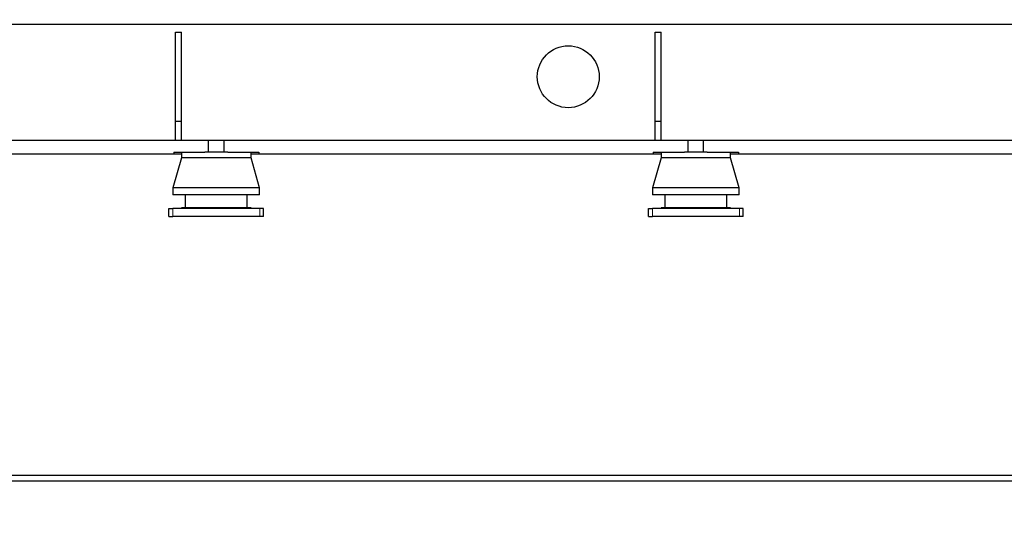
# Model space of a CAD drawing. Header units: millimetres. Extents: x 0 to 29700, y -16 to 21000.
# Tile 133 of 256: x 5389 to 7935, y 14997 to 16286. Entities that reach past the tile are written whole.
import ezdxf

# ---------------------------------------------------------------- set-up
doc = ezdxf.new("R2010")
doc.units = ezdxf.units.MM
doc.layers.add('1', color=7, linetype='Continuous', true_color=0xffffff)
doc.layers.add('254', color=7, linetype='Continuous', true_color=0xffffff)
doc.styles.add('latin_extended', font='simplex.shx')
doc.dimstyles.get("Standard").update_dxf_attribs({"dimtxt": 0.18, "dimasz": 0.18, "dimexe": 0.18, "dimexo": 0.0625, "dimgap": 0.09, "dimtad": 0, "dimtih": 1, "dimtoh": 1, "dimdec": 4, "dimzin": 0, "dimdsep": 46, "dimtxsty": 'Standard', "dimcen": 0.09, "dimadec": 0, "dimazin": 0, "dimtfac": 1, "dimtdec": 4, "dimtofl": 0, "dimtmove": 0, "dimatfit": 3, "dimfxl": 1, "dimtolj": 1, "dimtzin": 0, "dimarcsym": 0})

# ---------------------------------------------------------------- blocks, each defined once
blk = doc.blocks.new('_U0')
at = {"layer": '254', "color": 3, "linetype": 'Continuous', "lineweight": 13, "transparency": 16777216}
for p, q in [((2857, 16398.8), (2857, 14093.8)), ((10757, 15923.8), (10757, 14093.8)), ((3032, 14143.8), (10582, 14143.8))]:
    blk.add_line(p, q, dxfattribs=at)
at = {"layer": '254', "color": 3, "transparency": 16777216}
for points in [[(3032, 14173), (3032, 14114.6), (2857, 14143.8)], [(10582, 14114.6), (10582, 14173), (10757, 14143.8)]]:
    blk.add_solid(points, dxfattribs=at)
at = {"layer": 'Defpoints', "color": 0, "transparency": 16777216}
for p in [(2857, 16448.8), (10757, 15973.8), (10757, 14143.8)]:
    blk.add_point(p, dxfattribs=at)
at = {"layer": '254', "color": 2, "lineweight": 13, "transparency": 16777216, "insert": (6498.7, 14406.3), "char_height": 175, "attachment_point": 1, "style": 'latin_extended'}
blk.add_mtext('\\A1;7900', dxfattribs=at)

msp = doc.modelspace()

# ---------------------------------------------------------------- linework, layer by layer
at = {"layer": '1', "color": 2, "linetype": 'Continuous', "lineweight": 25}
for p, q in [((8602.412, 16273.803), (4115.582, 16273.803)), ((5792.013, 16253.803), (5807.013, 16253.803)), ((5792.013, 16023.803), (5792.013, 16253.803)), ((5807.013, 16023.803), (5807.013, 16253.803)), ((7032.013, 16023.803), (7032.013, 16253.803)), ((7032.013, 16253.803), (7047.013, 16253.803)), ((7047.013, 16023.803), (7047.013, 16253.803)), ((5792.013, 16023.803), (5807.013, 16023.803)), ((5792.013, 15973.803), (5792.013, 16023.803)), ((5807.013, 15973.803), (5807.013, 16023.803)), ((7032.013, 16023.803), (7047.013, 16023.803)), ((7032.013, 15973.803), (7032.013, 16023.803)), ((7047.013, 15973.803), (7047.013, 16023.803)), ((5877.013, 15973.803), (4792.013, 15973.803)), ((5877.013, 15943.803), (5877.013, 15973.803)), ((5917.011, 15973.803), (5877.016, 15973.803)), ((7117.013, 15973.803), (5917.013, 15973.803)), ((5917.013, 15943.803), (5917.013, 15973.803)), ((7117.013, 15943.803), (7117.013, 15973.803)), ((7157.011, 15973.803), (7117.016, 15973.803)), ((8508.513, 15973.803), (7157.013, 15973.803)), ((7157.013, 15943.803), (7157.013, 15973.803)), ((5787.013, 15938.803), (4882.013, 15938.803)), ((5787.013, 15943.803), (5787.013, 15938.803)), ((5787.013, 15943.803), (5867.433, 15943.803)), ((5807.014, 15938.803), (5787.013, 15938.803)), ((5807.013, 15943.803), (5807.013, 15928.803)), ((5926.592, 15943.803), (5867.426, 15943.803)), ((5926.594, 15943.803), (6007.013, 15943.803)), ((5987.013, 15928.803), (5987.013, 15943.803)), ((6007.013, 15938.803), (5987.013, 15938.803)), ((6007.013, 15943.803), (6007.013, 15938.803)), ((7027.013, 15938.803), (6007.013, 15938.803)), ((7027.013, 15943.803), (7027.013, 15938.803)), ((7027.013, 15943.803), (7107.433, 15943.803)), ((7047.014, 15938.803), (7027.013, 15938.803)), ((7047.013, 15943.803), (7047.013, 15928.803)), ((7166.592, 15943.803), (7107.426, 15943.803)), ((7166.594, 15943.803), (7247.013, 15943.803)), ((7227.013, 15928.803), (7227.013, 15943.803)), ((7247.013, 15938.803), (7227.013, 15938.803)), ((7247.013, 15943.803), (7247.013, 15938.803)), ((8502.955, 15938.803), (7247.013, 15938.803)), ((5807.013, 15928.803), (5785.013, 15851.803)), ((5987.013, 15928.803), (5807.013, 15928.803)), ((6009.013, 15851.803), (5987.013, 15928.803)), ((7047.013, 15928.803), (7025.013, 15851.803)), ((7227.013, 15928.803), (7047.013, 15928.803)), ((7249.013, 15851.803), (7227.013, 15928.803)), ((6009.013, 15851.803), (5785.013, 15851.803)), ((5785.013, 15851.803), (5785.013, 15833.803)), ((6009.013, 15833.803), (6009.013, 15851.803)), ((7249.013, 15851.803), (7025.013, 15851.803)), ((7025.013, 15851.803), (7025.013, 15833.803)), ((7249.013, 15833.803), (7249.013, 15851.803)), ((6009.013, 15833.803), (5785.013, 15833.803)), ((5817.013, 15833.803), (5817.013, 15799.803)), ((5977.013, 15799.803), (5977.013, 15833.803)), ((7249.013, 15833.803), (7025.013, 15833.803)), ((7057.013, 15833.803), (7057.013, 15799.803)), ((7217.013, 15799.803), (7217.013, 15833.803)), ((5774.513, 15797.803), (5784.513, 15797.803)), ((5774.513, 15777.803), (5774.513, 15797.803)), ((6009.513, 15797.803), (5784.513, 15797.803)), ((5987.013, 15799.803), (5807.013, 15799.803)), ((5807.013, 15799.803), (5807.013, 15797.803)), ((5987.013, 15797.803), (5987.013, 15799.803)), ((6019.513, 15797.803), (6009.513, 15797.803)), ((6019.513, 15777.803), (6019.513, 15797.803)), ((7014.513, 15797.803), (7024.513, 15797.803)), ((7014.513, 15777.803), (7014.513, 15797.803)), ((7249.513, 15797.803), (7024.513, 15797.803)), ((7227.013, 15799.803), (7047.013, 15799.803)), ((7047.013, 15799.803), (7047.013, 15797.803)), ((7227.013, 15797.803), (7227.013, 15799.803)), ((7259.513, 15797.803), (7249.513, 15797.803)), ((7259.513, 15777.803), (7259.513, 15797.803)), ((5774.513, 15777.803), (5784.513, 15777.803)), ((6009.513, 15777.803), (5784.513, 15777.803)), ((6019.513, 15777.803), (6009.513, 15777.803)), ((7014.513, 15777.803), (7024.513, 15777.803)), ((7249.513, 15777.803), (7024.513, 15777.803)), ((7259.513, 15777.803), (7249.513, 15777.803)), ((2857.013, 15108.803), (10757.013, 15108.803)), ((2857.013, 15093.803), (10757.013, 15093.803))]:
    msp.add_line(p, q, dxfattribs=at)
at = {"layer": '1', "color": 4, "linetype": 'Continuous', "lineweight": 13}
for p, q in [((5784.513, 15777.803), (5784.513, 15797.803)), ((6009.513, 15777.803), (6009.513, 15797.803)), ((7024.513, 15777.803), (7024.513, 15797.803)), ((7249.513, 15777.803), (7249.513, 15797.803))]:
    msp.add_line(p, q, dxfattribs=at)
at = {"layer": '1', "color": 2, "linetype": 'Continuous', "lineweight": 25}
msp.add_circle((6807.013, 16138.803), 80, dxfattribs=at)

# ---------------------------------------------------------------- dimensions: what is measured, and where the dimension line sits
at = {"layer": '254', "color": 2, "linetype": 'Continuous', "lineweight": 13}
dim = msp.add_linear_dim(base=(10757.013, 14143.803), p1=(2857.013, 16448.803), p2=(10757.013, 15973.803), dimstyle='Standard', override={"dimscale": 50, "dimtxt": 3.5, "dimasz": 3.5, "dimexe": 1, "dimexo": 1, "dimgap": 1.75, "dimtad": 1, "dimtih": 1, "dimtoh": 0, "dimdec": 2, "dimlfac": 1, "dimzin": 8, "dimdsep": 46, "dimlunit": 2, "dimtxsty": 'latin_extended', "dimsah": 1, "dimse1": 0, "dimse2": 0, "dimsd1": 0, "dimsd2": 0, "dimclrd": 3, "dimclre": 3, "dimclrt": 2, "dimtol": 0, "dimtm": -0.1, "dimtfac": 0.714286, "dimtdec": 3, "dimtofl": 1, "dimtmove": 0, "dimtzin": 8, "dimlwd": 13, "dimlwe": 13}, dxfattribs=at)
dim.commit()
dim.dimension.update_dxf_attribs({"geometry": '_U0', "text_midpoint": (6807.013, 14143.803), "dimtype": 160})

doc.saveas('drawing.dxf')
